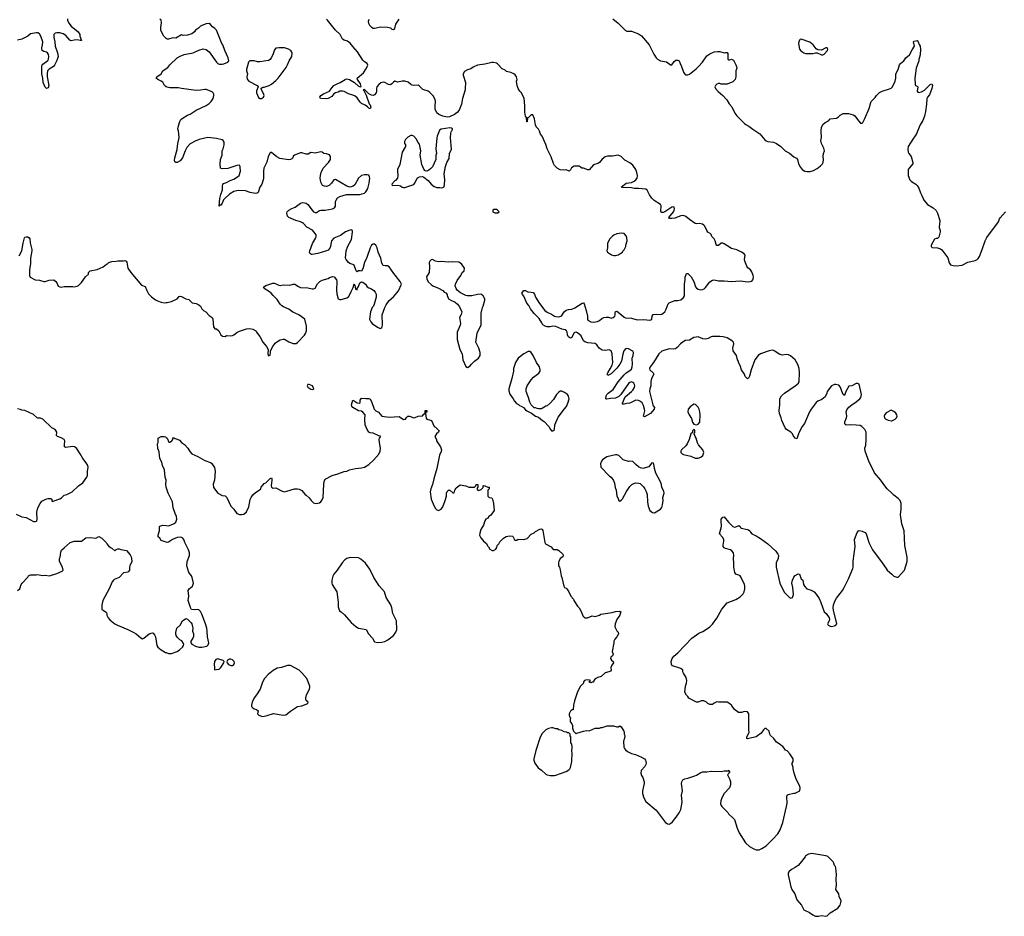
# Model space of a CAD drawing. Header units: inches. Extents: x 2323201 to 2563958, y 895391 to 1023096.
# Tile 93 of 196: x 2437979 to 2451551, y 979179 to 991536. Entities that reach past the tile are written whole.
import ezdxf

# ---------------------------------------------------------------- set-up
doc = ezdxf.new("R2010")
doc.units = ezdxf.units.IN
doc.header["$MEASUREMENT"] = 0
for name, color, linetype in [('C4938', 7, 'Continuous'), ('C4939', 7, 'Continuous'), ('C4947', 7, 'Continuous'), ('C4948', 7, 'Continuous'), ('C4949', 7, 'Continuous'), ('C4958', 7, 'Continuous'), ('C4959', 7, 'Continuous')]:
    doc.layers.add(name, color=color, linetype=linetype)

msp = doc.modelspace()

# ---------------------------------------------------------------- linework, layer by layer
at = {"layer": 'C4938', "color": 5}
for points, elevation in [([(2437970, 988281), (2438007, 988350), (2438026, 988454), (2438045, 988530), (2438050, 988538), (2438070, 988545), (2438090, 988545), (2438111, 988530), (2438117, 988517), (2438122, 988462), (2438147, 988370), (2438147, 988350), (2438127, 988250), (2438126, 988210), (2438130, 988170), (2438115, 988095), (2438116, 988010), (2438125, 987986), (2438190, 987951), (2438250, 987947), (2438310, 987928), (2438330, 987927), (2438385, 987945), (2438450, 987951), (2438478, 987930), (2438491, 987911), (2438510, 987862), (2438532, 987852), (2438550, 987851), (2438590, 987861), (2438710, 987858), (2438730, 987852), (2438770, 987862), (2438790, 987872), (2438830, 987912), (2438886, 987994), (2438929, 988030), (2438929, 988050), (2438950, 988076), (2439049, 988091), (2439130, 988131), (2439175, 988165), (2439190, 988172), (2439209, 988191), (2439250, 988205), (2439310, 988206), (2439330, 988211), (2439410, 988211), (2439430, 988217), (2439448, 988208), (2439455, 988195), (2439470, 988112), (2439510, 988051), (2439657, 987877), (2439710, 987858), (2439730, 987805), (2439756, 987756), (2439796, 987716), (2439850, 987675), (2439879, 987659), (2439930, 987643), (2439970, 987636), (2440000, 987638)], 140), ([(2437930, 984723), (2438010, 984684), (2438070, 984673), (2438170, 984621), (2438190, 984618), (2438210, 984625), (2438215, 984630), (2438219, 984650), (2438217, 984750), (2438229, 984810), (2438259, 984870), (2438282, 984898), (2438338, 984930), (2438370, 984939), (2438410, 984936), (2438422, 984930), (2438422, 984902), (2438430, 984894), (2438438, 984902), (2438530, 984931), (2438554, 984946), (2438590, 984984), (2438630, 984991), (2438704, 985030), (2438790, 985111), (2438850, 985151), (2438904, 985230), (2438912, 985250), (2438912, 985310), (2438922, 985370), (2438919, 985390), (2438896, 985430), (2438847, 985490), (2438814, 985554), (2438761, 985630), (2438734, 985650), (2438710, 985654), (2438610, 985642), (2438598, 985650), (2438595, 985675), (2438601, 985730), (2438590, 985749), (2438550, 985775), (2438498, 985790), (2438486, 985806), (2438489, 985850), (2438476, 985876), (2438466, 985886), (2438422, 985910), (2438298, 986030), (2438264, 986044), (2438230, 986045), (2438218, 986050), (2438170, 986094), (2438050, 986149), (2438010, 986154), (2437990, 986164), (2437950, 986173)], 140), ([(2440000, 985092), (2439992, 985130), (2439997, 985190), (2439986, 985230), (2439975, 985330), (2439949, 985390), (2439936, 985436), (2439909, 985490), (2439902, 985582), (2439885, 985625), (2439878, 985690), (2439886, 985710), (2439888, 985770), (2439930, 985791), (2439970, 985792), (2439990, 985785), (2440000, 985778)], 120), ([(2440000, 984333), (2439930, 984358), (2439910, 984388), (2439888, 984410), (2439888, 984430), (2439896, 984464), (2439908, 984490), (2439906, 984550), (2439910, 984554), (2439950, 984571), (2440000, 984565)], 120), ([(2437950, 983667), (2437979, 983690), (2437999, 983750), (2438013, 983770), (2438089, 983851), (2438102, 983870), (2438118, 983882), (2438134, 983886), (2438206, 983886), (2438230, 983891), (2438290, 983877), (2438330, 983879), (2438390, 983871), (2438490, 983903), (2438566, 983934), (2438577, 983950), (2438569, 983990), (2438529, 984070), (2438529, 984110), (2438536, 984130), (2438544, 984196), (2438557, 984223), (2438590, 984259), (2438674, 984330), (2438730, 984348), (2438829, 984351), (2438890, 984396), (2438950, 984401), (2439028, 984392), (2439070, 984412), (2439110, 984391), (2439170, 984331), (2439181, 984310), (2439203, 984283), (2439230, 984262), (2439250, 984254), (2439290, 984214), (2439307, 984233), (2439330, 984242), (2439350, 984242), (2439372, 984232), (2439450, 984221), (2439500, 984160), (2439514, 984134), (2439521, 984110), (2439525, 984070), (2439496, 984010), (2439491, 983990), (2439491, 983950), (2439485, 983935), (2439470, 983922), (2439410, 983913), (2439351, 983849), (2439281, 983819), (2439270, 983810), (2439253, 983787), (2439210, 983690), (2439127, 983530), (2439111, 983470), (2439113, 983413), (2439132, 983392), (2439172, 983370), (2439182, 983350), (2439182, 983330), (2439198, 983290), (2439223, 983263), (2439291, 983210), (2439326, 983190), (2439471, 983131), (2439550, 983092), (2439584, 983070), (2439650, 983015), (2439670, 983005), (2439690, 983011), (2439762, 983070), (2439790, 983083), (2439810, 983084), (2439819, 983079), (2439838, 983058), (2439850, 983030), (2439871, 982911), (2439883, 982890), (2439927, 982850), (2439990, 982816), (2440000, 982813)], 120)]:
    msp.add_lwpolyline(points, dxfattribs=dict(at, elevation=elevation))
at = {"layer": 'C4939', "color": 5, "elevation": 140}
for points in [[(2438637, 991550), (2438639, 991530), (2438656, 991490), (2438690, 991445), (2438785, 991370), (2438806, 991330), (2438808, 991308), (2438832, 991250), (2438811, 991249), (2438770, 991258), (2438730, 991256), (2438690, 991246), (2438670, 991253), (2438616, 991316), (2438579, 991339), (2438530, 991356), (2438490, 991357), (2438470, 991352), (2438450, 991330), (2438449, 991290), (2438462, 991230), (2438468, 991170), (2438501, 991081), (2438507, 991030), (2438490, 990973), (2438460, 990910), (2438444, 990890), (2438385, 990855), (2438364, 990830), (2438357, 990790), (2438357, 990750), (2438379, 990630), (2438370, 990598), (2438350, 990588), (2438330, 990604), (2438302, 990670), (2438297, 990730), (2438283, 990790), (2438283, 990890), (2438288, 990910), (2438298, 990922), (2438366, 990974), (2438374, 990990), (2438381, 991030), (2438376, 991056), (2438360, 991080), (2438349, 991089), (2438310, 991099), (2438290, 991110), (2438284, 991130), (2438284, 991150), (2438295, 991190), (2438296, 991230), (2438271, 991311), (2438250, 991343), (2438230, 991353), (2438210, 991356), (2438130, 991339), (2438090, 991310), (2438010, 991267), (2437950, 991253)], [(2440000, 991277), (2439990, 991284), (2439967, 991310), (2439941, 991350), (2439925, 991390), (2439923, 991430), (2439934, 991494), (2439929, 991529), (2439910, 991545)], [(2440000, 990612), (2439976, 990630), (2439950, 990676), (2439930, 990690), (2439882, 990710), (2439862, 990730), (2439869, 990750), (2439929, 990790), (2439954, 990830), (2440000, 990864)]]:
    msp.add_lwpolyline(points, dxfattribs=at)
at = {"layer": 'C4947', "color": 5, "elevation": 120}
msp.add_lwpolyline([(2448804, 980000), (2448739, 979910), (2448710, 979879), (2448670, 979850), (2448618, 979822), (2448579, 979790), (2448571, 979770), (2448571, 979750), (2448610, 979585), (2448623, 979550), (2448662, 979490), (2448690, 979406), (2448756, 979330), (2448790, 979267), (2448867, 979230), (2448910, 979198), (2448950, 979179), (2448990, 979179), (2449030, 979189), (2449090, 979182), (2449110, 979185), (2449153, 979227), (2449255, 979290), (2449287, 979330), (2449300, 979370), (2449301, 979390), (2449277, 979450), (2449269, 979490), (2449230, 979550), (2449236, 979610), (2449232, 979690), (2449236, 979756), (2449229, 979849), (2449224, 979864), (2449210, 979878), (2449201, 979910), (2449190, 979930), (2449122, 980000)], dxfattribs=at)
at = {"layer": 'C4948', "color": 5}
for points, elevation in [([(2440000, 987638), (2440010, 987639), (2440070, 987651), (2440148, 987690), (2440179, 987721), (2440190, 987726), (2440210, 987721), (2440270, 987691), (2440310, 987681), (2440355, 987635), (2440410, 987626), (2440450, 987607), (2440471, 987590), (2440490, 987552), (2440511, 987530), (2440545, 987510), (2440590, 987458), (2440631, 987430), (2440639, 987410), (2440650, 987302), (2440670, 987274), (2440690, 987274), (2440722, 987250), (2440750, 987194), (2440773, 987173), (2440810, 987172), (2440830, 987182), (2440890, 987178), (2440910, 987182), (2440929, 987191), (2440970, 987225), (2441010, 987245), (2441103, 987277), (2441150, 987278), (2441194, 987270), (2441232, 987250), (2441242, 987230), (2441291, 987171), (2441332, 987090), (2441382, 987030), (2441405, 986990), (2441401, 986930), (2441410, 986905), (2441430, 986914), (2441437, 986950), (2441435, 986970), (2441470, 987032), (2441502, 987078), (2441525, 987095), (2441570, 987122), (2441610, 987132), (2441630, 987132), (2441690, 987098), (2441750, 987072), (2441790, 987071), (2441810, 987085), (2441904, 987190), (2441917, 987210), (2441933, 987250), (2441932, 987312), (2441909, 987410), (2441826, 987470), (2441743, 987503), (2441690, 987547), (2441617, 987577), (2441592, 987592), (2441570, 987614), (2441530, 987679), (2441473, 987733), (2441446, 987766), (2441424, 987784), (2441348, 987830), (2441338, 987850), (2441370, 987874), (2441470, 987903), (2441490, 987903), (2441550, 987877), (2441570, 987874), (2441610, 987882), (2441702, 987878), (2441750, 987891), (2441770, 987891), (2441820, 987860), (2441850, 987847), (2441950, 987842), (2442010, 987827), (2442030, 987827), (2442050, 987838), (2442083, 987897), (2442114, 987930), (2442150, 987948), (2442229, 987971), (2442250, 987985), (2442290, 987998), (2442312, 987990), (2442345, 987950), (2442351, 987930), (2442344, 987810), (2442350, 987758), (2442370, 987691), (2442390, 987679), (2442410, 987678), (2442490, 987703), (2442510, 987715), (2442531, 987749), (2442546, 987790), (2442575, 987846), (2442590, 987896), (2442599, 987879), (2442610, 987822), (2442630, 987814), (2442633, 987830), (2442650, 987858), (2442669, 987911), (2442690, 987921), (2442710, 987917), (2442747, 987890), (2442770, 987856), (2442790, 987839), (2442830, 987825), (2442862, 987802), (2442879, 987779), (2442891, 987751), (2442891, 987710), (2442866, 987614), (2442854, 987590), (2442837, 987570), (2442813, 987510), (2442803, 987410), (2442821, 987370), (2442838, 987350), (2442910, 987298), (2442950, 987282), (2442956, 987284), (2442970, 987294), (2442975, 987305), (2442979, 987330), (2442977, 987470), (2443013, 987570), (2443032, 987608), (2443074, 987666), (2443130, 987718), (2443199, 987801), (2443244, 987890), (2443225, 987930), (2443137, 988037), (2443070, 988129), (2443050, 988142), (2443017, 988143), (2442990, 988149), (2442970, 988179), (2442956, 988250), (2442920, 988330), (2442908, 988390), (2442890, 988427), (2442870, 988443), (2442850, 988444), (2442830, 988429), (2442810, 988393), (2442763, 988257), (2442730, 988190), (2442710, 988102), (2442690, 988068), (2442673, 988073), (2442650, 988073), (2442630, 988059), (2442615, 988075), (2442591, 988151), (2442570, 988164), (2442530, 988175), (2442510, 988189), (2442478, 988230), (2442472, 988250), (2442478, 988350), (2442503, 988417), (2442553, 988507), (2442567, 988607), (2442565, 988630), (2442550, 988639), (2442530, 988635), (2442470, 988610), (2442400, 988560), (2442310, 988525), (2442279, 988490), (2442271, 988470), (2442264, 988410), (2442254, 988386), (2442230, 988361), (2442210, 988350), (2442090, 988312), (2442010, 988299), (2442001, 988301), (2441987, 988307), (2441977, 988317), (2441973, 988330), (2441976, 988350), (2442016, 988450), (2442062, 988530), (2442066, 988550), (2442064, 988570), (2442054, 988590), (2442013, 988633), (2441936, 988676), (2441890, 988729), (2441878, 988738), (2441851, 988751), (2441787, 988767), (2441689, 988810), (2441669, 988830), (2441659, 988870), (2441665, 988890), (2441688, 988912), (2441730, 988934), (2441775, 988950), (2441850, 989007), (2441884, 989016), (2441930, 989007), (2441950, 988991), (2442009, 988909), (2442030, 988888), (2442050, 988877), (2442070, 988881), (2442110, 988905), (2442130, 988911), (2442189, 988911), (2442293, 988927), (2442317, 988943), (2442332, 988968), (2442332, 989030), (2442339, 989050), (2442361, 989079), (2442390, 989099), (2442485, 989125), (2442667, 989127), (2442730, 989145), (2442750, 989165), (2442776, 989210), (2442798, 989282), (2442807, 989350), (2442803, 989370), (2442790, 989394), (2442770, 989399), (2442730, 989396), (2442690, 989387), (2442650, 989351), (2442598, 989262), (2442577, 989243), (2442550, 989232), (2442530, 989229), (2442490, 989240), (2442330, 989335), (2442307, 989330), (2442278, 989282), (2442246, 989250), (2442210, 989238), (2442180, 989240), (2442155, 989250), (2442130, 989298), (2442119, 989350), (2442125, 989390), (2442133, 989430), (2442161, 989490), (2442234, 989570), (2442261, 989610), (2442264, 989650), (2442250, 989674), (2442210, 989689), (2442173, 989693), (2442150, 989709), (2442130, 989714), (2442050, 989695), (2441990, 989704), (2441956, 989684), (2441930, 989681), (2441870, 989701), (2441850, 989701), (2441766, 989670), (2441750, 989654), (2441742, 989630), (2441730, 989618), (2441712, 989608), (2441690, 989604), (2441563, 989623), (2441525, 989645), (2441450, 989705), (2441436, 989704), (2441430, 989702), (2441404, 989650), (2441386, 989574), (2441346, 989490), (2441340, 989450), (2441339, 989350), (2441335, 989330), (2441317, 989270), (2441290, 989229), (2441265, 989155), (2441250, 989144), (2441230, 989140), (2441155, 989155), (2441090, 989176), (2440990, 989180), (2440931, 989170), (2440869, 989131), (2440807, 989073), (2440789, 989051), (2440770, 989009), (2440750, 988978), (2440742, 988978), (2440730, 988966), (2440737, 989070), (2440750, 989125), (2440774, 989190), (2440773, 989247), (2440777, 989263), (2440790, 989278), (2440830, 989291), (2440881, 989319), (2440930, 989338), (2440981, 989370), (2441005, 989390), (2441023, 989450), (2441019, 989510), (2441009, 989529), (2440970, 989525), (2440850, 989484), (2440770, 989479), (2440749, 989490), (2440741, 989550), (2440749, 989609), (2440769, 989670), (2440769, 989730), (2440785, 989755), (2440797, 989810), (2440796, 989850), (2440784, 989870), (2440770, 989879), (2440690, 989898), (2440570, 989912), (2440454, 989886), (2440396, 989864), (2440330, 989827), (2440285, 989775), (2440258, 989730), (2440221, 989630), (2440191, 989590), (2440150, 989569), (2440129, 989569), (2440119, 989579), (2440114, 989594), (2440119, 989630), (2440151, 989749), (2440160, 989830), (2440176, 989910), (2440172, 989968), (2440166, 990000)], 140), ([(2443761, 990000), (2443733, 989930), (2443729, 989910), (2443714, 989754), (2443723, 989690), (2443717, 989670), (2443714, 989610), (2443667, 989510), (2443641, 989479), (2443620, 989460), (2443590, 989449), (2443570, 989454), (2443550, 989475), (2443522, 989542), (2443500, 989670), (2443508, 989730), (2443490, 989822), (2443469, 989850), (2443450, 989889), (2443410, 989933), (2443390, 989941), (2443370, 989939), (2443330, 989917), (2443296, 989884), (2443285, 989855), (2443285, 989830), (2443296, 989810), (2443299, 989790), (2443250, 989710), (2443219, 989541), (2443187, 989470), (2443185, 989450), (2443193, 989390), (2443186, 989354), (2443161, 989319), (2443145, 989310), (2443107, 989270), (2443112, 989252), (2443190, 989257), (2443226, 989246), (2443250, 989228), (2443270, 989222), (2443290, 989222), (2443410, 989266), (2443430, 989291), (2443459, 989350), (2443470, 989361), (2443490, 989371), (2443530, 989376), (2443550, 989366), (2443610, 989319), (2443651, 989270), (2443690, 989235), (2443730, 989221), (2443770, 989225), (2443790, 989218), (2443810, 989222), (2443829, 989231), (2443836, 989264), (2443841, 989330), (2443832, 989410), (2443847, 989513), (2443865, 989570), (2443899, 989621), (2443904, 989690), (2443929, 989750), (2443919, 989910), (2443921, 989970), (2443925, 989990), (2443932, 990000)], 140), ([(2450000, 985012), (2449937, 985070), (2449889, 985130), (2449849, 985190), (2449764, 985290), (2449739, 985339), (2449690, 985438), (2449633, 985590), (2449629, 985630), (2449643, 985670), (2449649, 985750), (2449649, 985849), (2449629, 985890), (2449589, 985929), (2449562, 985942), (2449510, 985949), (2449430, 985952), (2449370, 985946), (2449356, 985956), (2449352, 985970), (2449353, 985993), (2449378, 986050), (2449380, 986070), (2449372, 986130), (2449379, 986161), (2449410, 986197), (2449450, 986230), (2449510, 986267), (2449559, 986310), (2449573, 986330), (2449581, 986370), (2449552, 986512), (2449530, 986524), (2449510, 986522), (2449450, 986488), (2449410, 986484), (2449368, 986412), (2449350, 986355), (2449329, 986370), (2449290, 986478), (2449270, 986498), (2449230, 986509), (2449210, 986509), (2449170, 986489), (2449111, 986410), (2449106, 986390), (2449080, 986340), (2449037, 986303), (2448983, 986277), (2448960, 986260), (2448891, 986170), (2448867, 986130), (2448795, 985970), (2448766, 985930), (2448717, 985843), (2448690, 985758), (2448670, 985769), (2448643, 985803), (2448630, 985829), (2448610, 985849), (2448548, 985890), (2448529, 985910), (2448484, 986010), (2448475, 986050), (2448454, 986110), (2448449, 986150), (2448457, 986230), (2448459, 986310), (2448481, 986350), (2448519, 986390), (2448670, 986488), (2448714, 986526), (2448725, 986550), (2448728, 986668), (2448724, 986730), (2448706, 986786), (2448668, 986850), (2448602, 986902), (2448576, 986916), (2448550, 986921), (2448490, 986912), (2448450, 986927), (2448390, 986969), (2448370, 986978), (2448350, 986981), (2448310, 986973), (2448190, 986933), (2448157, 986910), (2448111, 986850), (2448063, 986710), (2448039, 986621), (2448024, 986596), (2448010, 986588), (2447980, 986620), (2447969, 986650), (2447930, 986708), (2447909, 986770), (2447889, 986810), (2447889, 986830), (2447875, 986850), (2447859, 986910), (2447815, 986970), (2447810, 987010), (2447821, 987070), (2447816, 987090), (2447805, 987105), (2447770, 987129), (2447729, 987150), (2447674, 987166), (2447630, 987172), (2447530, 987172), (2447510, 987167), (2447470, 987144), (2447430, 987132), (2447397, 987137), (2447330, 987163), (2447302, 987162), (2447270, 987156), (2447210, 987118), (2447150, 987114), (2447088, 987070), (2447044, 987016), (2447018, 987002), (2446990, 986996), (2446930, 986998), (2446830, 986966), (2446790, 986930), (2446717, 986810), (2446670, 986750), (2446662, 986730), (2446667, 986710), (2446711, 986670), (2446719, 986650), (2446688, 986592), (2446679, 986550), (2446679, 986490), (2446666, 986450), (2446662, 986410), (2446708, 986228), (2446713, 986213), (2446731, 986190), (2446725, 986170), (2446673, 986107), (2446590, 986061), (2446577, 986070), (2446595, 986145), (2446593, 986170), (2446577, 986217), (2446557, 986257), (2446536, 986276), (2446510, 986289), (2446470, 986293), (2446390, 986251), (2446350, 986247), (2446310, 986235), (2446290, 986238), (2446287, 986250), (2446324, 986336), (2446410, 986410), (2446430, 986432), (2446452, 986468), (2446458, 986490), (2446455, 986510), (2446446, 986526), (2446430, 986537), (2446410, 986543), (2446390, 986538), (2446370, 986523), (2446267, 986370), (2446238, 986342), (2446190, 986320), (2446125, 986315), (2446070, 986304), (2446058, 986310), (2446061, 986350), (2446072, 986370), (2446090, 986390), (2446160, 986440), (2446230, 986546), (2446310, 986642), (2446335, 986665), (2446396, 986704), (2446410, 986721), (2446421, 986750), (2446424, 986790), (2446421, 986870), (2446435, 986910), (2446441, 986950), (2446430, 986969), (2446370, 986999), (2446350, 987004), (2446330, 987001), (2446305, 986970), (2446292, 986928), (2446273, 986830), (2446253, 986787), (2446210, 986735), (2446130, 986655), (2446088, 986630), (2446078, 986650), (2446085, 986670), (2446118, 986722), (2446144, 986776), (2446156, 986810), (2446147, 986930), (2446130, 986972), (2446106, 986986), (2446050, 986978), (2446010, 986983), (2445968, 987010), (2445934, 987054), (2445910, 987072), (2445810, 987083), (2445770, 987095), (2445752, 987112), (2445718, 987178), (2445670, 987218), (2445650, 987228), (2445630, 987225), (2445622, 987219), (2445602, 987190), (2445590, 987155), (2445570, 987149), (2445550, 987159), (2445541, 987170), (2445532, 987192), (2445526, 987230), (2445515, 987250), (2445500, 987260), (2445450, 987271), (2445367, 987307), (2445330, 987310), (2445290, 987303), (2445250, 987303), (2445221, 987310), (2445190, 987330), (2445178, 987358), (2445139, 987419), (2445070, 987487), (2445021, 987550), (2444999, 987599), (2444969, 987629), (2444927, 987727), (2444909, 987750), (2444902, 987770), (2444910, 987782), (2444930, 987802), (2444950, 987802), (2444984, 987784), (2445030, 987782), (2445055, 987775), (2445075, 987755), (2445091, 987710), (2445143, 987623), (2445218, 987530), (2445250, 987507), (2445310, 987477), (2445350, 987451), (2445370, 987444), (2445410, 987441), (2445438, 987450), (2445450, 987458), (2445484, 987510), (2445510, 987531), (2445544, 987544), (2445590, 987546), (2445630, 987563), (2445730, 987631), (2445750, 987636), (2445760, 987620), (2445787, 987530), (2445806, 987450), (2445805, 987410), (2445810, 987394), (2445850, 987371), (2445890, 987368), (2445942, 987378), (2445969, 987391), (2446002, 987418), (2446029, 987431), (2446063, 987437), (2446097, 987437), (2446130, 987424), (2446158, 987430), (2446184, 987450), (2446189, 987470), (2446185, 987490), (2446190, 987514), (2446210, 987521), (2446276, 987470), (2446310, 987434), (2446330, 987426), (2446410, 987421), (2446490, 987400), (2446584, 987404), (2446665, 987395), (2446681, 987399), (2446692, 987408), (2446695, 987450), (2446710, 987473), (2446750, 987479), (2446810, 987472), (2446830, 987477), (2446850, 987489), (2446870, 987511), (2446890, 987546), (2446918, 987622), (2446930, 987636), (2447010, 987664), (2447053, 987667), (2447090, 987676), (2447130, 987707), (2447141, 987730), (2447143, 987757), (2447145, 987890), (2447153, 987953), (2447152, 987988), (2447170, 988038), (2447190, 988037), (2447236, 987990), (2447270, 987927), (2447296, 987856), (2447310, 987837), (2447330, 987824), (2447370, 987815), (2447390, 987816), (2447413, 987827), (2447433, 987847), (2447490, 987925), (2447530, 987948), (2447550, 987950), (2447610, 987938), (2447690, 987939), (2447790, 987930), (2447910, 987937), (2448016, 987924), (2448050, 987926), (2448070, 987933), (2448087, 987950), (2448090, 987962), (2448092, 987990), (2448088, 988010), (2448070, 988063), (2448054, 988090), (2448018, 988118), (2448001, 988141), (2447974, 988210), (2447970, 988230), (2447981, 988290), (2447963, 988310), (2447930, 988332), (2447863, 988363), (2447790, 988383), (2447690, 988449), (2447670, 988457), (2447650, 988456), (2447610, 988426), (2447590, 988424), (2447579, 988439), (2447564, 988490), (2447550, 988515), (2447518, 988550), (2447510, 988575), (2447495, 988590), (2447466, 988606), (2447449, 988630), (2447423, 988690), (2447410, 988705), (2447390, 988718), (2447350, 988729), (2447310, 988723), (2447290, 988729), (2447210, 988784), (2447163, 988823), (2447130, 988837), (2447090, 988834), (2447010, 988802), (2446970, 988794), (2446935, 988795), (2446929, 988810), (2446990, 988888), (2447001, 988910), (2447007, 988930), (2447001, 988950), (2446990, 988956), (2446970, 988951), (2446870, 988890), (2446850, 988881), (2446830, 988879), (2446823, 988883), (2446816, 988896), (2446820, 988970), (2446810, 988990), (2446725, 989045), (2446694, 989074), (2446661, 989121), (2446630, 989187), (2446610, 989202), (2446510, 989210), (2446450, 989208), (2446410, 989218), (2446290, 989223), (2446269, 989229), (2446337, 989283), (2446410, 989293), (2446451, 989309), (2446473, 989327), (2446490, 989350), (2446496, 989390), (2446487, 989430), (2446471, 989471), (2446430, 989530), (2446390, 989562), (2446322, 989602), (2446270, 989649), (2446230, 989669), (2446150, 989654), (2446083, 989657), (2446050, 989644), (2446007, 989613), (2445972, 989570), (2445950, 989555), (2445890, 989535), (2445830, 989469), (2445810, 989469), (2445750, 989488), (2445728, 989488), (2445706, 989510), (2445690, 989518), (2445624, 989516), (2445585, 989495), (2445570, 989466), (2445551, 989449), (2445510, 989469), (2445490, 989464), (2445430, 989469), (2445388, 989490), (2445350, 989528), (2445335, 989555), (2445305, 989645), (2445250, 989758), (2445230, 989818), (2445182, 989930), (2445160, 989960), (2445142, 990000)], 120), ([(2448124, 990000), (2448183, 989963), (2448250, 989881), (2448267, 989867), (2448290, 989859), (2448368, 989848), (2448410, 989829), (2448470, 989790), (2448530, 989728), (2448590, 989697), (2448650, 989645), (2448688, 989628), (2448701, 989610), (2448713, 989550), (2448735, 989510), (2448766, 989470), (2448803, 989450), (2448830, 989445), (2448874, 989446), (2448921, 989459), (2448970, 989486), (2449018, 989522), (2449044, 989550), (2449055, 989570), (2449060, 989610), (2449055, 989650), (2449059, 989690), (2449072, 989730), (2449064, 989764), (2449029, 989830), (2449021, 989870), (2449029, 989911), (2449026, 990000)], 120), ([(2440000, 985778), (2440011, 985770), (2440033, 985713), (2440050, 985712), (2440078, 985730), (2440088, 985750), (2440090, 985772), (2440110, 985771), (2440123, 985763), (2440150, 985756), (2440180, 985740), (2440208, 985708), (2440250, 985681), (2440295, 985630), (2440323, 985583), (2440352, 985552), (2440434, 985514), (2440530, 985459), (2440610, 985432), (2440624, 985424), (2440665, 985365), (2440674, 985314), (2440663, 985190), (2440647, 985133), (2440651, 985090), (2440711, 985010), (2440770, 984978), (2440812, 984972), (2440833, 984953), (2440890, 984832), (2440930, 984791), (2440970, 984731), (2441010, 984716), (2441035, 984715), (2441070, 984723), (2441106, 984754), (2441136, 984824), (2441158, 984922), (2441169, 984951), (2441194, 984986), (2441230, 985018), (2441282, 985050), (2441302, 985070), (2441309, 985091), (2441330, 985122), (2441350, 985142), (2441370, 985152), (2441430, 985212), (2441450, 985222), (2441456, 985210), (2441456, 985190), (2441447, 985110), (2441451, 985091), (2441462, 985082), (2441470, 985079), (2441510, 985082), (2441530, 985077), (2441590, 985041), (2441630, 985031), (2441663, 985037), (2441766, 985070), (2441810, 985071), (2441830, 985065), (2441870, 985045), (2441910, 984998), (2441930, 984985), (2441968, 984948), (2441995, 984910), (2442030, 984876), (2442050, 984867), (2442090, 984871), (2442110, 984877), (2442130, 984891), (2442150, 984918), (2442163, 984950), (2442169, 985131), (2442174, 985170), (2442190, 985202), (2442286, 985254), (2442365, 985275), (2442450, 985311), (2442488, 985312), (2442526, 985330), (2442606, 985350), (2442690, 985361), (2442730, 985371), (2442790, 985404), (2442856, 985464), (2442929, 985550), (2442947, 985590), (2442952, 985630), (2442937, 985710), (2442935, 985750), (2442938, 985770), (2442958, 985790), (2442950, 985798), (2442930, 985802), (2442850, 985839), (2442810, 985841), (2442790, 985850), (2442767, 985887), (2442741, 985950), (2442737, 986030), (2442742, 986090), (2442709, 986129), (2442690, 986139), (2442650, 986147), (2442569, 986190), (2442557, 986210), (2442553, 986230), (2442570, 986292), (2442590, 986285), (2442630, 986256), (2442668, 986252), (2442674, 986266), (2442674, 986290), (2442690, 986322), (2442750, 986314), (2442790, 986314), (2442808, 986308), (2442830, 986275), (2442866, 986166), (2442886, 986146), (2442925, 986125), (2442970, 986074), (2443070, 986057), (2443210, 986066), (2443270, 986026), (2443295, 986030), (2443310, 986052), (2443330, 986071), (2443350, 986071), (2443410, 986051), (2443430, 986054), (2443470, 986073), (2443530, 986077), (2443550, 986101), (2443569, 986111), (2443570, 986152), (2443590, 986152), (2443590, 986128), (2443574, 986126), (2443572, 986110), (2443582, 986042), (2443591, 986031), (2443604, 986024), (2443630, 986021), (2443655, 986010), (2443691, 985931), (2443710, 985922), (2443762, 985870), (2443754, 985850), (2443722, 985830), (2443702, 985790), (2443722, 985750), (2443725, 985730), (2443778, 985650), (2443791, 985610), (2443790, 985586), (2443767, 985533), (2443727, 985350), (2443687, 985210), (2443671, 985130), (2443644, 985070), (2443636, 985030), (2443649, 984929), (2443690, 984831), (2443710, 984801), (2443730, 984781), (2443750, 984771), (2443790, 984791), (2443810, 984822), (2443846, 984910), (2443864, 984970), (2443862, 985010), (2443870, 985034), (2443890, 985054), (2443910, 985054), (2443950, 985014), (2443970, 985014), (2443975, 985050), (2443997, 985083), (2444050, 985126), (2444130, 985111), (2444170, 985091), (2444230, 985092), (2444250, 985094), (2444266, 985110), (2444270, 985131), (2444290, 985131), (2444294, 985130), (2444293, 985093), (2444282, 985070), (2444294, 985050), (2444310, 985045), (2444340, 985060), (2444366, 985090), (2444366, 985110), (2444370, 985114), (2444390, 985112), (2444430, 985092), (2444451, 985091), (2444452, 985068), (2444434, 985050), (2444431, 984970), (2444450, 984951), (2444485, 984945), (2444498, 984930), (2444511, 984869), (2444518, 984770), (2444474, 984706), (2444445, 984690), (2444430, 984668), (2444405, 984650), (2444390, 984628), (2444370, 984568), (2444336, 984510), (2444320, 984460), (2444318, 984430), (2444337, 984397), (2444365, 984365), (2444372, 984350), (2444415, 984315), (2444426, 984286), (2444442, 984270), (2444460, 984240), (2444490, 984222), (2444510, 984222), (2444540, 984240), (2444557, 984263), (2444562, 984290), (2444582, 984310), (2444598, 984342), (2444649, 984390), (2444686, 984414), (2444730, 984421), (2444770, 984418), (2444782, 984410), (2444791, 984391), (2444794, 984370), (2444810, 984362), (2444830, 984365), (2444850, 984378), (2444930, 984371), (2444975, 984386), (2445030, 984446), (2445070, 984465), (2445090, 984482), (2445147, 984513), (2445170, 984518), (2445182, 984510), (2445190, 984494), (2445216, 984330), (2445226, 984310), (2445305, 984270), (2445333, 984233), (2445387, 984233), (2445410, 984222), (2445465, 984170), (2445472, 984150), (2445465, 984135), (2445431, 984109), (2445411, 984070), (2445405, 984050), (2445405, 984010), (2445418, 983990), (2445430, 983954), (2445441, 983870), (2445451, 983850), (2445481, 983730), (2445490, 983712), (2445510, 983702), (2445522, 983690), (2445550, 983652), (2445578, 983590), (2445611, 983550), (2445618, 983530), (2445670, 983452), (2445691, 983430), (2445725, 983370), (2445742, 983322), (2445760, 983300), (2445772, 983292), (2445808, 983292), (2445870, 983318), (2445910, 983312), (2445969, 983331), (2445990, 983345), (2446144, 983364), (2446190, 983378), (2446250, 983382), (2446272, 983372), (2446261, 983359), (2446251, 983330), (2446211, 983270), (2446185, 983210), (2446182, 983170), (2446210, 983114), (2446230, 983094), (2446231, 983071), (2446211, 983030), (2446183, 982997), (2446171, 982970), (2446171, 982949), (2446148, 982830), (2446158, 982790), (2446151, 982770), (2446127, 982750), (2446123, 982730), (2446136, 982710), (2446161, 982690), (2446166, 982670), (2446141, 982639), (2446126, 982610), (2446131, 982569), (2446121, 982559), (2446102, 982550), (2446050, 982533), (2445995, 982485), (2445950, 982469), (2445912, 982450), (2445892, 982430), (2445890, 982406), (2445870, 982406), (2445850, 982398), (2445840, 982400), (2445826, 982410), (2445846, 982430), (2445834, 982434), (2445796, 982436), (2445765, 982430), (2445752, 982410), (2445752, 982390), (2445708, 982350), (2445667, 982273), (2445626, 982150), (2445615, 982090), (2445610, 982026), (2445590, 982026), (2445572, 982008), (2445551, 981970), (2445551, 981950), (2445558, 981930), (2445572, 981910), (2445565, 981890), (2445565, 981865), (2445570, 981854), (2445591, 981831), (2445598, 981810), (2445598, 981770), (2445611, 981731), (2445650, 981694), (2445658, 981702), (2445749, 981731), (2445790, 981739), (2445830, 981736), (2445910, 981772), (2445970, 981772), (2445990, 981782), (2446010, 981782), (2446076, 981804), (2446164, 981804), (2446210, 981792), (2446230, 981792), (2446250, 981802), (2446270, 981792), (2446305, 981730), (2446312, 981710), (2446312, 981690), (2446322, 981670), (2446318, 981630), (2446307, 981613), (2446301, 981590), (2446306, 981510), (2446316, 981490), (2446331, 981471), (2446358, 981450), (2446410, 981423), (2446467, 981407), (2446550, 981374), (2446590, 981347), (2446604, 981330), (2446611, 981310), (2446614, 981290), (2446610, 981270), (2446595, 981245), (2446545, 981190), (2446539, 981150), (2446550, 981118), (2446570, 981092), (2446585, 981030), (2446587, 981007), (2446562, 980910), (2446562, 980870), (2446581, 980810), (2446610, 980761), (2446750, 980641), (2446823, 980550), (2446875, 980475), (2446910, 980451), (2446930, 980448), (2446950, 980456), (2446978, 980482), (2447030, 980543), (2447070, 980604), (2447091, 980649), (2447109, 980750), (2447102, 980850), (2447115, 980910), (2447103, 981010), (2447105, 981030), (2447121, 981059), (2447146, 981074), (2447190, 981081), (2447287, 981113), (2447310, 981123), (2447370, 981161), (2447390, 981168), (2447450, 981171), (2447510, 981181), (2447646, 981174), (2447690, 981185), (2447738, 981182), (2447753, 981193), (2447758, 981178), (2447774, 981170), (2447758, 981162), (2447753, 981147), (2447734, 981130), (2447766, 981066), (2447778, 981030), (2447778, 980990), (2447761, 980950), (2447691, 980870), (2447657, 980810), (2447644, 980770), (2447641, 980730), (2447647, 980707), (2447658, 980690), (2447738, 980610), (2447751, 980590), (2447813, 980533), (2447831, 980511), (2447870, 980394), (2447898, 980330), (2447985, 980190), (2448041, 980141), (2448091, 980111), (2448130, 980095), (2448170, 980097), (2448210, 980111), (2448270, 980151), (2448360, 980240), (2448430, 980315), (2448463, 980370), (2448500, 980470), (2448549, 980690), (2448556, 980736), (2448554, 980830), (2448558, 980850), (2448570, 980858), (2448650, 980876), (2448670, 980876), (2448734, 980910), (2448739, 980950), (2448733, 980970), (2448681, 981070), (2448653, 981150), (2448639, 981210), (2448641, 981230), (2448629, 981270), (2448629, 981290), (2448639, 981310), (2448641, 981350), (2448597, 981417), (2448557, 981457), (2448535, 981470), (2448515, 981495), (2448500, 981520), (2448470, 981538), (2448450, 981558), (2448410, 981578), (2448375, 981630), (2448329, 981670), (2448319, 981690), (2448309, 981730), (2448270, 981768), (2448250, 981769), (2448230, 981749), (2448199, 981701), (2448150, 981664), (2448130, 981654), (2448030, 981629), (2448010, 981625), (2448002, 981630), (2448001, 981650), (2448033, 981710), (2448028, 981750), (2448029, 981970), (2448010, 981998), (2447970, 982002), (2447930, 981989), (2447889, 981989), (2447830, 982029), (2447789, 982090), (2447770, 982109), (2447730, 982129), (2447610, 982129), (2447590, 982135), (2447550, 982118), (2447530, 982098), (2447490, 982098), (2447466, 982110), (2447446, 982130), (2447410, 982148), (2447373, 982147), (2447330, 982128), (2447310, 982128), (2447203, 982183), (2447190, 982206), (2447170, 982226), (2447148, 982270), (2447155, 982350), (2447169, 982390), (2447175, 982430), (2447168, 982470), (2447129, 982530), (2447122, 982550), (2447122, 982570), (2447094, 982594), (2446978, 982630), (2446964, 982650), (2446957, 982690), (2446973, 982730), (2446996, 982764), (2447049, 982810), (2447242, 983010), (2447339, 983081), (2447394, 983106), (2447445, 983135), (2447490, 983167), (2447530, 983207), (2447590, 983286), (2447657, 983410), (2447730, 983499), (2447850, 983547), (2447910, 983581), (2447950, 983621), (2447965, 983650), (2447973, 983690), (2447974, 983730), (2447970, 983750), (2447926, 983846), (2447910, 983869), (2447890, 983882), (2447850, 983895), (2447837, 983917), (2447823, 983990), (2447825, 984050), (2447817, 984110), (2447821, 984150), (2447817, 984190), (2447797, 984217), (2447775, 984230), (2447708, 984250), (2447690, 984259), (2447674, 984274), (2447674, 984294), (2447685, 984350), (2447683, 984370), (2447666, 984406), (2447624, 984450), (2447652, 984550), (2447647, 984630), (2447649, 984650), (2447670, 984678), (2447690, 984685), (2447750, 984611), (2447810, 984551), (2447830, 984541), (2447850, 984545), (2447890, 984565), (2447910, 984552), (2447915, 984535), (2447926, 984526), (2448012, 984512), (2448026, 984506), (2448043, 984490), (2448051, 984471), (2448071, 984451), (2448130, 984423), (2448190, 984386), (2448290, 984311), (2448401, 984210), (2448431, 984171), (2448439, 984150), (2448434, 984110), (2448408, 984050), (2448405, 983990), (2448459, 983770), (2448493, 983690), (2448522, 983642), (2448590, 983572), (2448610, 983562), (2448630, 983574), (2448642, 983598), (2448645, 983615), (2448635, 983710), (2448621, 983770), (2448630, 983812), (2448650, 983852), (2448670, 983878), (2448710, 983898), (2448730, 983892), (2448750, 983832), (2448775, 983810), (2448785, 983750), (2448796, 983730), (2448830, 983691), (2448890, 983673), (2448930, 983649), (2448958, 983618), (2448998, 983558), (2449024, 983504), (2449070, 983376), (2449096, 983350), (2449136, 983290), (2449141, 983270), (2449139, 983250), (2449115, 983210), (2449121, 983190), (2449150, 983176), (2449170, 983173), (2449210, 983182), (2449229, 983190), (2449241, 983210), (2449197, 983397), (2449192, 983430), (2449195, 983470), (2449218, 983530), (2449237, 983563), (2449320, 983670), (2449345, 983710), (2449405, 983830), (2449464, 983970), (2449469, 983990), (2449467, 984073), (2449497, 984277), (2449485, 984370), (2449525, 984470), (2449542, 984490), (2449550, 984495), (2449590, 984487), (2449631, 984470), (2449645, 984450), (2449661, 984410), (2449686, 984330), (2449735, 984230), (2449867, 984050), (2449921, 983970), (2449937, 983950), (2450000, 983893)], 120), ([(2450000, 986148), (2449990, 986153), (2449922, 986118), (2449905, 986095), (2449897, 986070), (2449901, 986050), (2449918, 986030), (2449950, 986016), (2449990, 986008), (2450000, 986009)], 120), ([(2440000, 984565), (2440030, 984561), (2440090, 984581), (2440109, 984591), (2440129, 984611), (2440146, 984650), (2440141, 984690), (2440121, 984730), (2440096, 984810), (2440084, 984890), (2440025, 985010), (2440006, 985066), (2440000, 985092)], 120), ([(2440000, 982813), (2440030, 982803), (2440070, 982801), (2440150, 982828), (2440184, 982850), (2440224, 982890), (2440235, 982910), (2440242, 982930), (2440238, 982938), (2440213, 982973), (2440188, 982990), (2440150, 983028), (2440135, 983050), (2440129, 983070), (2440129, 983090), (2440145, 983150), (2440189, 983190), (2440222, 983250), (2440270, 983282), (2440290, 983272), (2440343, 983223), (2440351, 983210), (2440363, 983170), (2440366, 983150), (2440362, 983110), (2440376, 983070), (2440374, 983034), (2440366, 983010), (2440338, 982970), (2440338, 982950), (2440351, 982930), (2440402, 982902), (2440450, 982890), (2440490, 982890), (2440558, 982902), (2440578, 982922), (2440584, 982950), (2440568, 983030), (2440565, 983110), (2440559, 983150), (2440541, 983210), (2440490, 983345), (2440470, 983381), (2440450, 983401), (2440430, 983407), (2440384, 983404), (2440349, 983409), (2440333, 983433), (2440302, 983530), (2440312, 983590), (2440303, 983670), (2440314, 983690), (2440359, 983730), (2440374, 983770), (2440358, 983850), (2440348, 983870), (2440310, 983918), (2440283, 984010), (2440287, 984070), (2440320, 984150), (2440318, 984190), (2440305, 984230), (2440253, 984330), (2440242, 984370), (2440228, 984390), (2440210, 984399), (2440190, 984402), (2440150, 984399), (2440087, 984373), (2440030, 984335), (2440010, 984329), (2440000, 984333)], 120), ([(2449122, 980000), (2449121, 980001), (2449090, 980013), (2448897, 980043), (2448850, 980037), (2448810, 980010), (2448804, 980000)], 120)]:
    msp.add_lwpolyline(points, dxfattribs=dict(at, elevation=elevation))
for points, elevation in [([(2444550, 988918), (2444510, 988918), (2444502, 988910), (2444502, 988890), (2444510, 988882), (2444530, 988872), (2444570, 988874), (2444586, 988890), (2444566, 988910)], 140), ([(2446273, 988593), (2446210, 988583), (2446170, 988565), (2446147, 988550), (2446111, 988510), (2446083, 988450), (2446081, 988390), (2446072, 988352), (2446082, 988330), (2446135, 988295), (2446167, 988287), (2446190, 988287), (2446230, 988296), (2446288, 988330), (2446295, 988345), (2446310, 988362), (2446333, 988410), (2446334, 988430), (2446354, 988490), (2446349, 988530), (2446338, 988558), (2446309, 988589)], 140), ([(2443670, 988229), (2443650, 988228), (2443631, 988209), (2443625, 988190), (2443627, 988130), (2443621, 988050), (2443588, 987990), (2443590, 987965), (2443610, 987925), (2443650, 987885), (2443672, 987870), (2443750, 987838), (2443810, 987802), (2443830, 987782), (2443851, 987771), (2443872, 987750), (2443873, 987733), (2443892, 987690), (2443922, 987670), (2443983, 987643), (2444015, 987615), (2444040, 987580), (2444073, 987510), (2444066, 987474), (2444043, 987430), (2444054, 987350), (2444052, 987328), (2444008, 987230), (2444011, 987169), (2444007, 987130), (2444045, 986990), (2444076, 986930), (2444086, 986850), (2444130, 986754), (2444150, 986742), (2444190, 986765), (2444209, 986790), (2444250, 986831), (2444302, 986870), (2444328, 986910), (2444328, 986950), (2444309, 987010), (2444265, 987090), (2444286, 987214), (2444339, 987330), (2444341, 987490), (2444359, 987570), (2444369, 987590), (2444389, 987670), (2444389, 987690), (2444369, 987729), (2444346, 987750), (2444330, 987754), (2444290, 987749), (2444211, 987729), (2444146, 987730), (2444130, 987733), (2444053, 987773), (2444009, 987809), (2443995, 987830), (2443982, 987870), (2443984, 987890), (2444010, 987942), (2444062, 988010), (2444078, 988050), (2444107, 988073), (2444108, 988110), (2444068, 988170), (2444030, 988193), (2443950, 988198), (2443890, 988193), (2443790, 988205), (2443750, 988201), (2443710, 988209)], 140), ([(2445010, 986962), (2444990, 986962), (2444930, 986929), (2444851, 986870), (2444811, 986810), (2444786, 986730), (2444786, 986690), (2444763, 986590), (2444721, 986450), (2444722, 986422), (2444735, 986375), (2444781, 986310), (2444798, 986278), (2444828, 986248), (2444854, 986234), (2444870, 986218), (2444891, 986211), (2444922, 986190), (2444950, 986158), (2444970, 986145), (2445035, 986115), (2445090, 986072), (2445130, 986058), (2445185, 986010), (2445210, 985996), (2445275, 985930), (2445295, 985890), (2445310, 985871), (2445330, 985871), (2445350, 985886), (2445355, 985950), (2445400, 986060), (2445490, 986171), (2445514, 986206), (2445536, 986250), (2445552, 986310), (2445546, 986346), (2445529, 986369), (2445490, 986397), (2445450, 986415), (2445430, 986415), (2445410, 986402), (2445378, 986370), (2445337, 986303), (2445290, 986249), (2445250, 986215), (2445230, 986209), (2445194, 986186), (2445170, 986175), (2445130, 986175), (2445110, 986178), (2445090, 986188), (2445070, 986188), (2445028, 986230), (2445010, 986266), (2444994, 986330), (2444982, 986350), (2444962, 986410), (2444962, 986450), (2444975, 986490), (2445030, 986572), (2445062, 986610), (2445137, 986663), (2445155, 986690), (2445155, 986710), (2445144, 986750), (2445104, 986810), (2445059, 986910), (2445028, 986950)], 140), ([(2441970, 986508), (2441950, 986506), (2441942, 986490), (2441952, 986470), (2441990, 986445), (2442010, 986438), (2442030, 986442), (2442035, 986450), (2442015, 986490)], 140), ([(2447270, 986235), (2447220, 986200), (2447192, 986170), (2447191, 986130), (2447206, 986090), (2447238, 986038), (2447251, 985990), (2447270, 985962), (2447310, 985952), (2447330, 985962), (2447355, 985990), (2447359, 986090), (2447354, 986130), (2447344, 986170), (2447330, 986198), (2447294, 986234)], 140), ([(2447270, 985886), (2447254, 985870), (2447253, 985847), (2447230, 985826), (2447206, 985750), (2447181, 985690), (2447159, 985661), (2447102, 985610), (2447092, 985590), (2447093, 985573), (2447112, 985552), (2447130, 985542), (2447230, 985522), (2447290, 985491), (2447330, 985491), (2447370, 985506), (2447395, 985530), (2447409, 985570), (2447394, 985610), (2447337, 985677), (2447322, 985702), (2447302, 985770), (2447288, 985790), (2447287, 985807), (2447278, 985830), (2447286, 985850), (2447286, 985870), (2447282, 985882)], 140), ([(2446210, 985539), (2446190, 985539), (2446070, 985509), (2446011, 985470), (2445997, 985450), (2445987, 985413), (2445990, 985370), (2446110, 985245), (2446131, 985231), (2446166, 985186), (2446179, 985150), (2446187, 985090), (2446201, 985050), (2446211, 984970), (2446232, 984930), (2446234, 984910), (2446250, 984902), (2446270, 984912), (2446290, 984932), (2446345, 985035), (2446390, 985102), (2446418, 985130), (2446469, 985151), (2446514, 985150), (2446530, 985142), (2446578, 985098), (2446598, 985070), (2446614, 985034), (2446626, 984990), (2446634, 984890), (2446644, 984830), (2446666, 984770), (2446703, 984743), (2446730, 984741), (2446810, 984791), (2446829, 984811), (2446841, 984850), (2446849, 984910), (2446845, 984950), (2446864, 985010), (2446856, 985036), (2446829, 985090), (2446824, 985130), (2446810, 985168), (2446748, 985288), (2446729, 985350), (2446722, 985410), (2446710, 985428), (2446690, 985422), (2446650, 985375), (2446570, 985349), (2446538, 985358), (2446510, 985374), (2446470, 985404), (2446430, 985449), (2446390, 985453), (2446369, 985449), (2446310, 985464), (2446298, 985470), (2446238, 985530)], 140), ([(2442535, 984125), (2442490, 984112), (2442462, 984090), (2442425, 984050), (2442357, 983950), (2442307, 983893), (2442294, 983866), (2442280, 983810), (2442280, 983770), (2442285, 983750), (2442352, 983650), (2442368, 983510), (2442370, 983446), (2442389, 983389), (2442410, 983376), (2442454, 983334), (2442550, 983228), (2442611, 983171), (2442650, 983149), (2442754, 983130), (2442788, 983070), (2442842, 983010), (2442870, 982961), (2442910, 982954), (2442970, 982958), (2443010, 982967), (2443052, 982988), (2443130, 983048), (2443164, 983096), (2443176, 983130), (2443171, 983250), (2443121, 983350), (2443108, 983430), (2443093, 983473), (2443031, 983571), (2443006, 983650), (2442932, 983732), (2442860, 983850), (2442804, 983964), (2442745, 984045), (2442683, 984103), (2442650, 984121)], 120), ([(2440710, 982729), (2440683, 982717), (2440666, 982690), (2440661, 982650), (2440665, 982610), (2440662, 982582), (2440670, 982574), (2440690, 982582), (2440730, 982586), (2440750, 982606), (2440795, 982670), (2440798, 982690), (2440784, 982704)], 120), ([(2440890, 982724), (2440870, 982724), (2440842, 982710), (2440833, 982687), (2440838, 982670), (2440858, 982650), (2440890, 982637), (2440910, 982637), (2440930, 982647), (2440941, 982670), (2440937, 982690), (2440914, 982714)], 120), ([(2441670, 982636), (2441590, 982610), (2441530, 982597), (2441472, 982568), (2441404, 982510), (2441351, 982450), (2441319, 982390), (2441294, 982310), (2441244, 982230), (2441210, 982190), (2441182, 982130), (2441172, 982090), (2441174, 982070), (2441193, 982050), (2441210, 982040), (2441243, 982030), (2441268, 982010), (2441259, 981970), (2441274, 981950), (2441310, 981935), (2441330, 981933), (2441390, 981947), (2441476, 981976), (2441610, 981950), (2441646, 981954), (2441710, 982006), (2441810, 982069), (2441870, 982081), (2441949, 982111), (2441955, 982130), (2441930, 982153), (2441922, 982170), (2441921, 982190), (2441934, 982230), (2441975, 982310), (2441980, 982330), (2441978, 982350), (2441936, 982456), (2441870, 982536), (2441830, 982571), (2441710, 982635)], 120), ([(2445330, 981775), (2445310, 981775), (2445270, 981769), (2445230, 981748), (2445181, 981699), (2445151, 981649), (2445094, 981466), (2445066, 981350), (2445065, 981330), (2445078, 981290), (2445126, 981226), (2445170, 981194), (2445230, 981139), (2445250, 981127), (2445290, 981119), (2445350, 981118), (2445370, 981123), (2445510, 981175), (2445550, 981197), (2445562, 981210), (2445573, 981230), (2445591, 981310), (2445595, 981430), (2445588, 981450), (2445593, 981510), (2445588, 981550), (2445578, 981570), (2445578, 981650), (2445568, 981668), (2445567, 981687), (2445550, 981706), (2445530, 981708), (2445516, 981716), (2445483, 981723), (2445450, 981738), (2445410, 981749), (2445390, 981762), (2445370, 981762)], 120)]:
    msp.add_lwpolyline(points, close=True, dxfattribs=dict(at, elevation=elevation))
at = {"layer": 'C4949', "color": 5}
for points, elevation in [([(2440000, 990864), (2440021, 990879), (2440050, 990915), (2440150, 991011), (2440190, 991035), (2440244, 991056), (2440370, 991079), (2440450, 991117), (2440510, 991133), (2440550, 991127), (2440592, 991092), (2440690, 990951), (2440710, 990934), (2440730, 990925), (2440770, 990924), (2440792, 990928), (2440849, 990951), (2440862, 990970), (2440853, 991010), (2440805, 991110), (2440777, 991190), (2440765, 991210), (2440693, 991390), (2440670, 991414), (2440637, 991437), (2440609, 991470), (2440590, 991484), (2440550, 991477), (2440490, 991456), (2440470, 991445), (2440443, 991417), (2440402, 991390), (2440390, 991368), (2440350, 991342), (2440290, 991322), (2440230, 991318), (2440210, 991328), (2440130, 991281), (2440090, 991284), (2440030, 991267), (2440011, 991269), (2440000, 991277)], 140), ([(2445142, 990000), (2445130, 990026), (2445100, 990060), (2445089, 990089), (2445075, 990170), (2445050, 990226), (2445030, 990226), (2444993, 990187), (2444978, 990182), (2444973, 990133), (2444972, 990128), (2444968, 990128), (2444966, 990190), (2444950, 990206), (2444942, 990262), (2444941, 990350), (2444933, 990453), (2444893, 990533), (2444875, 990550), (2444849, 990590), (2444835, 990630), (2444829, 990689), (2444834, 990710), (2444825, 990750), (2444810, 990775), (2444792, 990792), (2444749, 990809), (2444690, 990821), (2444670, 990839), (2444630, 990859), (2444566, 990926), (2444550, 990936), (2444510, 990946), (2444486, 990946), (2444390, 990923), (2444291, 990909), (2444230, 990884), (2444199, 990861), (2444150, 990845), (2444110, 990822), (2444091, 990790), (2444090, 990770), (2444122, 990670), (2444121, 990590), (2444119, 990570), (2444081, 990450), (2444069, 990370), (2444036, 990290), (2444010, 990258), (2443971, 990229), (2443902, 990198), (2443870, 990194), (2443810, 990207), (2443758, 990230), (2443730, 990253), (2443705, 990305), (2443704, 990350), (2443710, 990410), (2443706, 990430), (2443682, 990482), (2443634, 990534), (2443610, 990549), (2443535, 990575), (2443486, 990626), (2443470, 990632), (2443410, 990628), (2443390, 990632), (2443370, 990642), (2443334, 990674), (2443290, 990688), (2443252, 990688), (2443190, 990676), (2443150, 990689), (2443130, 990675), (2443110, 990650), (2443090, 990639), (2443063, 990643), (2443010, 990669), (2442990, 990673), (2442955, 990665), (2442930, 990644), (2442903, 990610), (2442895, 990590), (2442897, 990550), (2442892, 990528), (2442870, 990501), (2442850, 990493), (2442830, 990495), (2442790, 990512), (2442730, 990574), (2442712, 990570), (2442721, 990561), (2442755, 990495), (2442798, 990378), (2442810, 990362), (2442819, 990330), (2442810, 990309), (2442790, 990318), (2442775, 990335), (2442739, 990359), (2442690, 990379), (2442670, 990399), (2442630, 990458), (2442603, 990483), (2442570, 990498), (2442510, 990516), (2442450, 990547), (2442430, 990552), (2442391, 990549), (2442370, 990539), (2442330, 990529), (2442310, 990515), (2442281, 990479), (2442230, 990451), (2442210, 990447), (2442124, 990450), (2442115, 990470), (2442130, 990493), (2442165, 990515), (2442249, 990550), (2442282, 990598), (2442310, 990627), (2442362, 990658), (2442395, 990670), (2442466, 990714), (2442490, 990720), (2442527, 990710), (2442592, 990672), (2442650, 990621), (2442670, 990611), (2442686, 990614), (2442675, 990650), (2442635, 990710), (2442633, 990730), (2442717, 990803), (2442761, 990870), (2442776, 990910), (2442767, 990930), (2442730, 990957), (2442710, 990979), (2442635, 991095), (2442570, 991166), (2442534, 991214), (2442498, 991238), (2442450, 991254), (2442428, 991268), (2442397, 991330), (2442330, 991390), (2442221, 991530), (2442210, 991541)], 120), ([(2442790, 991537), (2442781, 991510), (2442785, 991490), (2442799, 991459), (2442830, 991431), (2442850, 991421), (2442870, 991421), (2442956, 991436), (2443050, 991431), (2443090, 991425), (2443110, 991405), (2443130, 991402), (2443150, 991414), (2443166, 991474), (2443210, 991542)], 120), ([(2446157, 991550), (2446230, 991490), (2446330, 991386), (2446350, 991378), (2446410, 991379), (2446510, 991339), (2446550, 991313), (2446654, 991190), (2446719, 991059), (2446750, 991011), (2446770, 990990), (2446810, 990970), (2446895, 990956), (2446950, 990915), (2446970, 990916), (2447002, 990958), (2447024, 990976), (2447050, 990976), (2447071, 990970), (2447083, 990930), (2447102, 990890), (2447130, 990811), (2447146, 990786), (2447157, 990777), (2447190, 990774), (2447210, 990784), (2447302, 990858), (2447338, 990890), (2447391, 990949), (2447450, 991037), (2447490, 991067), (2447550, 991093), (2447597, 991097), (2447630, 991099), (2447690, 991078), (2447710, 991085), (2447730, 991082), (2447738, 991070), (2447742, 990990), (2447750, 990982), (2447770, 990982), (2447791, 990991), (2447817, 990977), (2447850, 990914), (2447858, 990890), (2447862, 990870), (2447851, 990830), (2447851, 990750), (2447842, 990710), (2447810, 990678), (2447730, 990649), (2447650, 990649), (2447630, 990655), (2447610, 990655), (2447590, 990649), (2447568, 990630), (2447563, 990610), (2447571, 990590), (2447605, 990545), (2447670, 990491), (2447728, 990430), (2447758, 990378), (2447795, 990335), (2447835, 990250), (2447866, 990210), (2447970, 990106), (2447990, 990090), (2448030, 990070), (2448085, 990025), (2448124, 990000)], 120), ([(2440166, 990000), (2440161, 990030), (2440167, 990073), (2440185, 990135), (2440201, 990159), (2440230, 990184), (2440290, 990219), (2440330, 990235), (2440410, 990288), (2440550, 990354), (2440590, 990381), (2440619, 990410), (2440644, 990450), (2440654, 990490), (2440653, 990510), (2440644, 990530), (2440630, 990541), (2440550, 990575), (2440530, 990576), (2440470, 990564), (2440410, 990561), (2440210, 990586), (2440170, 990595), (2440050, 990598), (2440010, 990604), (2440000, 990612)], 140), ([(2449026, 990000), (2449025, 990010), (2449029, 990050), (2449050, 990091), (2449080, 990120), (2449130, 990142), (2449149, 990171), (2449240, 990180), (2449265, 990195), (2449290, 990222), (2449330, 990242), (2449404, 990244), (2449466, 990226), (2449491, 990210), (2449541, 990141), (2449570, 990112), (2449590, 990112), (2449600, 990120), (2449630, 990172), (2449689, 990311), (2449710, 990394), (2449718, 990410), (2449770, 990462), (2449788, 990490), (2449829, 990531), (2449866, 990550), (2449970, 990582), (2449990, 990592), (2450000, 990602)], 120), ([(2443932, 990000), (2443939, 990010), (2443946, 990030), (2443930, 990042), (2443910, 990044), (2443790, 990025), (2443767, 990013), (2443761, 990000)], 140)]:
    msp.add_lwpolyline(points, dxfattribs=dict(at, elevation=elevation))
at = {"layer": 'C4949', "color": 5, "elevation": 140}
for points in [[(2448752, 991268), (2448737, 991263), (2448727, 991253), (2448718, 991230), (2448716, 991210), (2448728, 991130), (2448747, 991107), (2448790, 991077), (2448810, 991071), (2448910, 991068), (2448950, 991078), (2448970, 991078), (2449030, 991051), (2449050, 991052), (2449070, 991062), (2449115, 991110), (2449118, 991130), (2449110, 991146), (2449090, 991148), (2449030, 991118), (2448980, 991120), (2448956, 991136), (2448915, 991190), (2448870, 991225)], [(2441630, 991149), (2441550, 991149), (2441510, 991144), (2441490, 991122), (2441468, 991052), (2441447, 991010), (2441430, 990986), (2441410, 990973), (2441290, 990954), (2441257, 990957), (2441210, 990969), (2441151, 990969), (2441131, 990950), (2441107, 990850), (2441107, 990830), (2441119, 990790), (2441110, 990750), (2441115, 990715), (2441136, 990690), (2441250, 990631), (2441265, 990610), (2441243, 990557), (2441242, 990530), (2441270, 990462), (2441290, 990449), (2441310, 990452), (2441341, 990470), (2441349, 990490), (2441341, 990521), (2441314, 990570), (2441309, 990591), (2441330, 990605), (2441350, 990607), (2441419, 990630), (2441451, 990649), (2441510, 990697), (2441541, 990730), (2441650, 990878), (2441670, 990912), (2441694, 990970), (2441729, 991030), (2441733, 991073), (2441729, 991090), (2441715, 991110), (2441682, 991130)]]:
    msp.add_lwpolyline(points, close=True, dxfattribs=at)
at = {"layer": 'C4958', "color": 5, "elevation": 120}
for points in [[(2450355, 990000), (2450345, 989974), (2450324, 989936), (2450288, 989890), (2450224, 989790), (2450222, 989750), (2450228, 989710), (2450236, 989690), (2450265, 989650), (2450291, 989570), (2450291, 989549), (2450238, 989490), (2450226, 989470), (2450225, 989390), (2450248, 989328), (2450270, 989305), (2450330, 989271), (2450351, 989250), (2450375, 989215), (2450395, 989150), (2450415, 989115), (2450431, 989070), (2450443, 989050), (2450492, 988990), (2450570, 988945), (2450610, 988905), (2450630, 988871), (2450661, 988770), (2450653, 988670), (2450667, 988630), (2450667, 988610), (2450650, 988538), (2450630, 988522), (2450610, 988519), (2450590, 988509), (2450545, 988430), (2450541, 988410), (2450555, 988395), (2450630, 988392), (2450670, 988380), (2450690, 988366), (2450772, 988252), (2450790, 988185), (2450810, 988156), (2450847, 988147), (2450890, 988144), (2450970, 988154), (2451050, 988194), (2451150, 988216), (2451176, 988230), (2451190, 988244), (2451208, 988272), (2451247, 988370), (2451286, 988490), (2451310, 988535), (2451469, 988750), (2451484, 988790), (2451495, 988805), (2451569, 988890)], [(2450000, 986009), (2450010, 986011), (2450049, 986030), (2450065, 986050), (2450073, 986070), (2450069, 986090), (2450055, 986115), (2450030, 986136), (2450000, 986148)], [(2450000, 983893), (2450030, 983866), (2450070, 983851), (2450090, 983852), (2450176, 983950), (2450212, 984070), (2450212, 984128), (2450181, 984290), (2450172, 984490), (2450140, 984590), (2450119, 984710), (2450129, 984791), (2450129, 984870), (2450117, 984910), (2450090, 984939), (2450030, 984984), (2450000, 985012)]]:
    msp.add_lwpolyline(points, dxfattribs=at)
at = {"layer": 'C4959', "color": 5, "elevation": 120}
msp.add_lwpolyline([(2450000, 990602), (2450010, 990612), (2450045, 990690), (2450054, 990730), (2450058, 990790), (2450086, 990850), (2450107, 990913), (2450118, 990930), (2450164, 990970), (2450196, 991010), (2450244, 991050), (2450281, 991119), (2450315, 991170), (2450298, 991230), (2450310, 991238), (2450351, 991251), (2450366, 991230), (2450376, 991196), (2450391, 991170), (2450396, 991130), (2450391, 991050), (2450371, 990989), (2450371, 990970), (2450337, 990870), (2450319, 990730), (2450322, 990642), (2450328, 990628), (2450350, 990621), (2450357, 990610), (2450351, 990550), (2450357, 990537), (2450370, 990531), (2450410, 990541), (2450450, 990566), (2450530, 990641), (2450552, 990652), (2450561, 990630), (2450553, 990587), (2450520, 990500), (2450492, 990470), (2450485, 990450), (2450479, 990370), (2450463, 990270), (2450450, 990208), (2450430, 990148), (2450390, 990088), (2450355, 990000)], dxfattribs=at)

doc.saveas('drawing.dxf')
